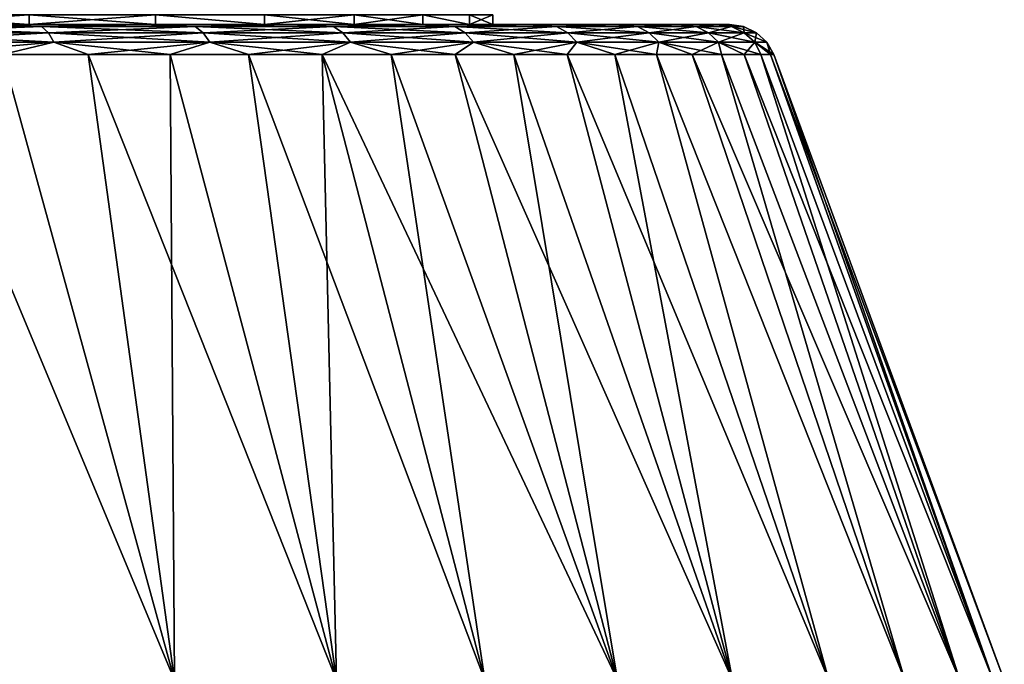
# Model space of a CAD drawing. Header units: metres. Extents: x -109 to 109, y -108 to 40.
# Tile 206 of 230: x 84.74 to 95.03, y -66.28 to -59.55. Entities that reach past the tile are written whole.
import ezdxf

# ---------------------------------------------------------------- set-up
doc = ezdxf.new("R2010")
doc.units = ezdxf.units.M
doc.layers.add('solid_K_24_42_17_000C74_XXXX', color=7, linetype='CONTINUOUS')

msp = doc.modelspace()

# ---------------------------------------------------------------- linework, layer by layer
at = {"layer": 'solid_K_24_42_17_000C74_XXXX'}
for points in [[(83.368904, -59.599998, 11.295417), (84.84301, -59.599998, 10.254874), (83.369034, -59.5, 11.295341)], [(83.368904, -59.599998, -11.295417), (83.369034, -59.5, -11.295341), (84.842567, -59.5, -10.255229)], [(84.84301, -59.599998, -10.254874), (83.368904, -59.599998, -11.295417), (84.842567, -59.5, -10.255229)], [(84.84301, -59.599998, 10.254874), (84.842567, -59.5, 10.255229), (83.369034, -59.5, 11.295341)], [(86.16169, -59.599998, 9.02331), (86.161819, -59.5, 9.023186), (84.842567, -59.5, 10.255229)], [(84.84301, -59.599998, 10.254874), (86.16169, -59.599998, 9.02331), (84.842567, -59.5, 10.255229)], [(84.84301, -59.599998, -10.254874), (84.842567, -59.5, -10.255229), (86.161819, -59.5, -9.023186)], [(86.16169, -59.599998, -9.02331), (84.84301, -59.599998, -10.254874), (86.161819, -59.5, -9.023186)], [(86.16169, -59.599998, 9.02331), (87.300362, -59.599998, 7.623682), (86.161819, -59.5, 9.023186)], [(87.300362, -59.599998, -7.623682), (86.16169, -59.599998, -9.02331), (86.161819, -59.5, -9.023186)], [(87.300362, -59.599998, 7.623682), (87.300369, -59.5, 7.623651), (86.161819, -59.5, 9.023186)], [(87.300362, -59.599998, -7.623682), (86.161819, -59.5, -9.023186), (87.300369, -59.5, -7.623651)], [(87.300362, -59.599998, 7.623682), (88.237831, -59.599998, 6.082079), (87.300369, -59.5, 7.623651)], [(87.300362, -59.599998, -7.623682), (87.300369, -59.5, -7.623651), (88.237625, -59.5, -6.082458)], [(88.237831, -59.599998, -6.082079), (87.300362, -59.599998, -7.623682), (88.237625, -59.5, -6.082458)], [(88.237831, -59.599998, 6.082079), (88.237625, -59.5, 6.082458), (87.300369, -59.5, 7.623651)], [(88.956673, -59.599998, 4.427159), (88.956772, -59.5, 4.426906), (88.237625, -59.5, 6.082458)], [(88.237831, -59.599998, 6.082079), (88.956673, -59.599998, 4.427159), (88.237625, -59.5, 6.082458)], [(88.237831, -59.599998, -6.082079), (88.237625, -59.5, -6.082458), (88.956772, -59.5, -4.426906)], [(88.956673, -59.599998, -4.427159), (88.237831, -59.599998, -6.082079), (88.956772, -59.5, -4.426906)], [(88.956673, -59.599998, 4.427159), (89.443481, -59.599998, 2.689735), (88.956772, -59.5, 4.426906)], [(89.443481, -59.599998, -2.689735), (88.956673, -59.599998, -4.427159), (88.956772, -59.5, -4.426906)], [(89.443481, -59.599998, 2.689735), (89.443481, -59.5, 2.689663), (88.956772, -59.5, 4.426906)], [(89.443481, -59.599998, -2.689735), (88.956772, -59.5, -4.426906), (89.443481, -59.5, -2.689663)], [(89.689178, -59.599998, 0.902183), (89.689156, -59.5, 0.902474), (89.443481, -59.5, 2.689663)], [(89.443481, -59.599998, 2.689735), (89.689178, -59.599998, 0.902183), (89.443481, -59.5, 2.689663)], [(89.443481, -59.599998, -2.689735), (89.443481, -59.5, -2.689663), (89.689156, -59.5, -0.902474)], [(89.689178, -59.599998, -0.902183), (89.443481, -59.599998, -2.689735), (89.689156, -59.5, -0.902474)], [(89.689178, -59.599998, -0.902183), (89.689156, -59.5, -0.902474), (89.689156, -59.5, 0.902474)], [(89.689178, -59.599998, 0.902183), (89.689178, -59.599998, -0.902183), (89.689156, -59.5, 0.902474)], [(86.03019, -59.599998, 12.428885), (80.066658, -59.599998, 12.729778), (78.300072, -59.599998, 13.096874)], [(84.327072, -59.599998, 13.566086), (86.03019, -59.599998, 12.428885), (78.300072, -59.599998, 13.096874)], [(86.030228, -59.599998, -12.428856), (80.066658, -59.599998, -12.729778), (81.76683, -59.599998, -12.125541)], [(86.030228, -59.599998, -12.428856), (84.327118, -59.599998, -13.56606), (80.066658, -59.599998, -12.729778)], [(86.03019, -59.599998, 12.428885), (81.76683, -59.599998, 12.125541), (80.066658, -59.599998, 12.729778)], [(86.030228, -59.599998, -12.428856), (81.76683, -59.599998, -12.125541), (83.368904, -59.599998, -11.295417)], [(87.570702, -59.599998, 11.07886), (83.368904, -59.599998, 11.295417), (81.76683, -59.599998, 12.125541)], [(86.03019, -59.599998, 12.428885), (87.570702, -59.599998, 11.07886), (81.76683, -59.599998, 12.125541)], [(84.970711, -59.62196, -13.3477), (83.231003, -59.62196, -14.304111), (84.327118, -59.599998, -13.56606)], [(83.231003, -59.62196, 14.304111), (84.970711, -59.62196, 13.3477), (84.327072, -59.599998, 13.566086)], [(83.287971, -59.685997, -14.425181), (83.231003, -59.62196, -14.304111), (84.970711, -59.62196, -13.3477)], [(85.042404, -59.685997, 13.460675), (84.970711, -59.62196, 13.3477), (83.231003, -59.62196, 14.304111)], [(83.287971, -59.685997, 14.425181), (85.042404, -59.685997, 13.460675), (83.231003, -59.62196, 14.304111)], [(85.042404, -59.685997, -13.460675), (83.287971, -59.685997, -14.425181), (84.970711, -59.62196, -13.3477)], [(83.334442, -59.786476, -14.523923), (83.287971, -59.685997, -14.425181), (85.042404, -59.685997, -13.460675)], [(85.100876, -59.786476, 13.552815), (85.042404, -59.685997, 13.460675), (83.287971, -59.685997, 14.425181)], [(83.334442, -59.786476, 14.523923), (85.100876, -59.786476, 13.552815), (83.287971, -59.685997, 14.425181)], [(85.100876, -59.786476, -13.552815), (83.334442, -59.786476, -14.523923), (85.042404, -59.685997, -13.460675)], [(87.570732, -59.599998, -11.078832), (83.368904, -59.599998, -11.295417), (84.84301, -59.599998, -10.254874)], [(87.570732, -59.599998, -11.078832), (86.030228, -59.599998, -12.428856), (83.368904, -59.599998, -11.295417)], [(87.570702, -59.599998, 11.07886), (84.84301, -59.599998, 10.254874), (83.368904, -59.599998, 11.295417)], [(84.970711, -59.62196, 13.3477), (86.03019, -59.599998, 12.428885), (84.327072, -59.599998, 13.566086)], [(84.970711, -59.62196, -13.3477), (84.327118, -59.599998, -13.56606), (86.030228, -59.599998, -12.428856)], [(88.922195, -59.599998, -9.538905), (84.84301, -59.599998, -10.254874), (86.16169, -59.599998, -9.02331)], [(88.922195, -59.599998, -9.538905), (87.570732, -59.599998, -11.078832), (84.84301, -59.599998, -10.254874)], [(88.922173, -59.599998, 9.53893), (86.16169, -59.599998, 9.02331), (84.84301, -59.599998, 10.254874)], [(87.570702, -59.599998, 11.07886), (88.922173, -59.599998, 9.53893), (84.84301, -59.599998, 10.254874)], [(86.576828, -59.62196, -12.180788), (84.970711, -59.62196, -13.3477), (86.030228, -59.599998, -12.428856)], [(84.970711, -59.62196, 13.3477), (86.576828, -59.62196, 12.180788), (86.03019, -59.599998, 12.428885)], [(85.042404, -59.685997, -13.460675), (84.970711, -59.62196, -13.3477), (86.576828, -59.62196, -12.180788)], [(86.662117, -59.685997, 12.283887), (86.576828, -59.62196, 12.180788), (84.970711, -59.62196, 13.3477)], [(85.042404, -59.685997, 13.460675), (86.662117, -59.685997, 12.283887), (84.970711, -59.62196, 13.3477)], [(86.662117, -59.685997, -12.283887), (85.042404, -59.685997, -13.460675), (86.576828, -59.62196, -12.180788)], [(85.100876, -59.786476, -13.552815), (85.042404, -59.685997, -13.460675), (86.662117, -59.685997, -12.283887)], [(86.731674, -59.786476, 12.367971), (86.662117, -59.685997, 12.283887), (85.042404, -59.685997, 13.460675)], [(85.100876, -59.786476, 13.552815), (86.731674, -59.786476, 12.367971), (85.042404, -59.685997, 13.460675)], [(86.731674, -59.786476, -12.367971), (85.100876, -59.786476, -13.552815), (86.662117, -59.685997, -12.283887)], [(86.576828, -59.62196, 12.180788), (87.570702, -59.599998, 11.07886), (86.03019, -59.599998, 12.428885)], [(86.576828, -59.62196, -12.180788), (86.030228, -59.599998, -12.428856), (87.570732, -59.599998, -11.078832)], [(90.061302, -59.599998, -7.835353), (86.16169, -59.599998, -9.02331), (87.300362, -59.599998, -7.623682)], [(90.061302, -59.599998, -7.835353), (88.922195, -59.599998, -9.538905), (86.16169, -59.599998, -9.02331)], [(90.061287, -59.599998, 7.835373), (87.300362, -59.599998, 7.623682), (86.16169, -59.599998, 9.02331)], [(88.922173, -59.599998, 9.53893), (90.061287, -59.599998, 7.835373), (86.16169, -59.599998, 9.02331)], [(88.024025, -59.62196, -10.821778), (86.576828, -59.62196, -12.180788), (87.570732, -59.599998, -11.078832)], [(86.576828, -59.62196, 12.180788), (88.024025, -59.62196, 10.821778), (87.570702, -59.599998, 11.07886)], [(86.662117, -59.685997, -12.283887), (86.576828, -59.62196, -12.180788), (88.024025, -59.62196, -10.821778)], [(88.121567, -59.685997, 10.913374), (88.024025, -59.62196, 10.821778), (86.576828, -59.62196, 12.180788)], [(86.662117, -59.685997, 12.283887), (88.121567, -59.685997, 10.913374), (86.576828, -59.62196, 12.180788)], [(88.121567, -59.685997, -10.913374), (86.662117, -59.685997, -12.283887), (88.024025, -59.62196, -10.821778)], [(86.731674, -59.786476, -12.367971), (86.662117, -59.685997, -12.283887), (88.121567, -59.685997, -10.913374)], [(88.201111, -59.786476, 10.988077), (88.121567, -59.685997, 10.913374), (86.662117, -59.685997, 12.283887)], [(86.731674, -59.786476, 12.367971), (88.201111, -59.786476, 10.988077), (86.662117, -59.685997, 12.283887)], [(88.201111, -59.786476, -10.988077), (86.731674, -59.786476, -12.367971), (88.121567, -59.685997, -10.913374)], [(90.061302, -59.599998, -7.835353), (87.300362, -59.599998, -7.623682), (88.237831, -59.599998, -6.082079)], [(90.968369, -59.599998, 5.997332), (88.237831, -59.599998, 6.082079), (87.300362, -59.599998, 7.623682)], [(90.061287, -59.599998, 7.835373), (90.968369, -59.599998, 5.997332), (87.300362, -59.599998, 7.623682)], [(88.024025, -59.62196, 10.821778), (88.922173, -59.599998, 9.53893), (87.570702, -59.599998, 11.07886)], [(88.024025, -59.62196, -10.821778), (87.570732, -59.599998, -11.078832), (88.922195, -59.599998, -9.538905)], [(89.289482, -59.62196, -9.292102), (88.024025, -59.62196, -10.821778), (88.922195, -59.599998, -9.538905)], [(88.024025, -59.62196, 10.821778), (89.289482, -59.62196, 9.292102), (88.922173, -59.599998, 9.53893)], [(88.121567, -59.685997, -10.913374), (88.024025, -59.62196, -10.821778), (89.289482, -59.62196, -9.292102)], [(89.397736, -59.685997, 9.37075), (89.289482, -59.62196, 9.292102), (88.024025, -59.62196, 10.821778)], [(88.121567, -59.685997, 10.913374), (89.397736, -59.685997, 9.37075), (88.024025, -59.62196, 10.821778)], [(89.397736, -59.685997, -9.37075), (88.121567, -59.685997, -10.913374), (89.289482, -59.62196, -9.292102)], [(88.201111, -59.786476, -10.988077), (88.121567, -59.685997, -10.913374), (89.397736, -59.685997, -9.37075)], [(89.486015, -59.786476, 9.434895), (89.397736, -59.685997, 9.37075), (88.121567, -59.685997, 10.913374)], [(88.201111, -59.786476, 10.988077), (89.486015, -59.786476, 9.434895), (88.121567, -59.685997, 10.913374)], [(89.486015, -59.786476, -9.434895), (88.201111, -59.786476, -10.988077), (89.397736, -59.685997, -9.37075)], [(90.968376, -59.599998, -5.997317), (88.237831, -59.599998, -6.082079), (88.956673, -59.599998, -4.427159)], [(90.968376, -59.599998, -5.997317), (90.061302, -59.599998, -7.835353), (88.237831, -59.599998, -6.082079)], [(90.968369, -59.599998, 5.997332), (88.956673, -59.599998, 4.427159), (88.237831, -59.599998, 6.082079)], [(89.289482, -59.62196, 9.292102), (90.061287, -59.599998, 7.835373), (88.922173, -59.599998, 9.53893)], [(89.289482, -59.62196, -9.292102), (88.922195, -59.599998, -9.538905), (90.061302, -59.599998, -7.835353)], [(91.627731, -59.599998, -4.056283), (88.956673, -59.599998, -4.427159), (89.443481, -59.599998, -2.689735)], [(91.627731, -59.599998, -4.056283), (90.968376, -59.599998, -5.997317), (88.956673, -59.599998, -4.427159)], [(91.627731, -59.599998, 4.056294), (89.443481, -59.599998, 2.689735), (88.956673, -59.599998, 4.427159)], [(90.968369, -59.599998, 5.997332), (91.627731, -59.599998, 4.056294), (88.956673, -59.599998, 4.427159)], [(90.353241, -59.62196, -7.615884), (89.289482, -59.62196, -9.292102), (90.061302, -59.599998, -7.835353)], [(89.289482, -59.62196, 9.292102), (90.353241, -59.62196, 7.615884), (90.061287, -59.599998, 7.835373)], [(89.397736, -59.685997, -9.37075), (89.289482, -59.62196, -9.292102), (90.353241, -59.62196, -7.615884)], [(90.470497, -59.685997, 7.680345), (90.353241, -59.62196, 7.615884), (89.289482, -59.62196, 9.292102)], [(89.397736, -59.685997, 9.37075), (90.470497, -59.685997, 7.680345), (89.289482, -59.62196, 9.292102)], [(90.470497, -59.685997, -7.680345), (89.397736, -59.685997, -9.37075), (90.353241, -59.62196, -7.615884)], [(89.486015, -59.786476, -9.434895), (89.397736, -59.685997, -9.37075), (90.470497, -59.685997, -7.680345)], [(90.566124, -59.786476, 7.732918), (90.470497, -59.685997, 7.680345), (89.397736, -59.685997, 9.37075)], [(89.486015, -59.786476, 9.434895), (90.566124, -59.786476, 7.732918), (89.397736, -59.685997, 9.37075)], [(92.027954, -59.599998, -2.045559), (89.443481, -59.599998, -2.689735), (89.689178, -59.599998, -0.902183)], [(92.027954, -59.599998, -2.045559), (91.627731, -59.599998, -4.056283), (89.443481, -59.599998, -2.689735)], [(92.027954, -59.599998, 2.045566), (89.689178, -59.599998, 0.902183), (89.443481, -59.599998, 2.689735)], [(91.627731, -59.599998, 4.056294), (92.027954, -59.599998, 2.045566), (89.443481, -59.599998, 2.689735)], [(90.566124, -59.786476, -7.732918), (89.486015, -59.786476, -9.434895), (90.470497, -59.685997, -7.680345)], [(92.162109, -59.599998), (89.689178, -59.599998, -0.902183), (89.689178, -59.599998, 0.902183)], [(92.162109, -59.599998), (92.027954, -59.599998, -2.045559), (89.689178, -59.599998, -0.902183)], [(92.027954, -59.599998, 2.045566), (92.162109, -59.599998), (89.689178, -59.599998, 0.902183)], [(90.353241, -59.62196, 7.615884), (90.968369, -59.599998, 5.997332), (90.061287, -59.599998, 7.835373)], [(90.353241, -59.62196, -7.615884), (90.061302, -59.599998, -7.835353), (90.968376, -59.599998, -5.997317)], [(91.198524, -59.62196, -5.819559), (90.353241, -59.62196, -7.615884), (90.968376, -59.599998, -5.997317)], [(90.353241, -59.62196, 7.615884), (91.198524, -59.62196, 5.819559), (90.968369, -59.599998, 5.997332)], [(90.470497, -59.685997, -7.680345), (90.353241, -59.62196, -7.615884), (91.198524, -59.62196, -5.819559)], [(91.322937, -59.685997, 5.868816), (91.198524, -59.62196, 5.819559), (90.353241, -59.62196, 7.615884)], [(90.470497, -59.685997, 7.680345), (91.322937, -59.685997, 5.868816), (90.353241, -59.62196, 7.615884)], [(91.322937, -59.685997, -5.868816), (90.470497, -59.685997, -7.680345), (91.198524, -59.62196, -5.819559)], [(90.566124, -59.786476, -7.732918), (90.470497, -59.685997, -7.680345), (91.322937, -59.685997, -5.868816)], [(91.4244, -59.786476, 5.908988), (91.322937, -59.685997, 5.868816), (90.470497, -59.685997, 7.680345)], [(90.566124, -59.786476, 7.732918), (91.4244, -59.786476, 5.908988), (90.470497, -59.685997, 7.680345)], [(91.4244, -59.786476, -5.908988), (90.566124, -59.786476, -7.732918), (91.322937, -59.685997, -5.868816)], [(91.198524, -59.62196, 5.819559), (91.627731, -59.599998, 4.056294), (90.968369, -59.599998, 5.997332)], [(91.198524, -59.62196, -5.819559), (90.968376, -59.599998, -5.997317), (91.627731, -59.599998, -4.056283)], [(91.812012, -59.62196, -3.931456), (91.198524, -59.62196, -5.819559), (91.627731, -59.599998, -4.056283)], [(91.198524, -59.62196, 5.819559), (91.812012, -59.62196, 3.931456), (91.627731, -59.599998, 4.056294)], [(91.322937, -59.685997, -5.868816), (91.198524, -59.62196, -5.819559), (91.812012, -59.62196, -3.931456)], [(91.941612, -59.685997, 3.964732), (91.812012, -59.62196, 3.931456), (91.198524, -59.62196, 5.819559)], [(91.322937, -59.685997, 5.868816), (91.941612, -59.685997, 3.964732), (91.198524, -59.62196, 5.819559)], [(91.941612, -59.685997, -3.964732), (91.322937, -59.685997, -5.868816), (91.812012, -59.62196, -3.931456)], [(91.4244, -59.786476, -5.908988), (91.322937, -59.685997, -5.868816), (91.941612, -59.685997, -3.964732)], [(92.04731, -59.786476, 3.991871), (91.941612, -59.685997, 3.964732), (91.322937, -59.685997, 5.868816)], [(91.4244, -59.786476, 5.908988), (92.04731, -59.786476, 3.991871), (91.322937, -59.685997, 5.868816)], [(92.04731, -59.786476, -3.991871), (91.4244, -59.786476, -5.908988), (91.941612, -59.685997, -3.964732)], [(91.812012, -59.62196, -3.931456), (91.627731, -59.599998, -4.056283), (92.027954, -59.599998, -2.045559)], [(91.812012, -59.62196, 3.931456), (92.027954, -59.599998, 2.045566), (91.627731, -59.599998, 4.056294)], [(92.184013, -59.62196, -1.981351), (91.812012, -59.62196, -3.931456), (92.027954, -59.599998, -2.045559)], [(91.812012, -59.62196, 3.931456), (92.184013, -59.62196, 1.981351), (92.027954, -59.599998, 2.045566)], [(91.941612, -59.685997, -3.964732), (91.812012, -59.62196, -3.931456), (92.184013, -59.62196, -1.981351)], [(92.316765, -59.685997, 1.998122), (92.184013, -59.62196, 1.981351), (91.812012, -59.62196, 3.931456)], [(91.941612, -59.685997, 3.964732), (92.316765, -59.685997, 1.998122), (91.812012, -59.62196, 3.931456)], [(92.316765, -59.685997, -1.998122), (91.941612, -59.685997, -3.964732), (92.184013, -59.62196, -1.981351)], [(92.04731, -59.786476, -3.991871), (91.941612, -59.685997, -3.964732), (92.316765, -59.685997, -1.998122)], [(92.425034, -59.786476, 2.011799), (92.316765, -59.685997, 1.998122), (91.941612, -59.685997, 3.964732)], [(92.04731, -59.786476, 3.991871), (92.425034, -59.786476, 2.011799), (91.941612, -59.685997, 3.964732)], [(92.184013, -59.62196, -1.981351), (92.027954, -59.599998, -2.045559), (92.162109, -59.599998)], [(92.30867, -59.62196), (92.162109, -59.599998), (92.027954, -59.599998, 2.045566)], [(92.184013, -59.62196, 1.981351), (92.30867, -59.62196), (92.027954, -59.599998, 2.045566)], [(92.425034, -59.786476, -2.011799), (92.04731, -59.786476, -3.991871), (92.316765, -59.685997, -1.998122)], [(92.30867, -59.62196), (92.184013, -59.62196, -1.981351), (92.162109, -59.599998)], [(92.316765, -59.685997, -1.998122), (92.184013, -59.62196, -1.981351), (92.30867, -59.62196)], [(92.184013, -59.62196, 1.981351), (92.442474, -59.685997), (92.30867, -59.62196)], [(92.316765, -59.685997, 1.998122), (92.442474, -59.685997), (92.184013, -59.62196, 1.981351)], [(92.442474, -59.685997), (92.316765, -59.685997, -1.998122), (92.30867, -59.62196)], [(92.425034, -59.786476, -2.011799), (92.316765, -59.685997, -1.998122), (92.442474, -59.685997)], [(92.316765, -59.685997, 1.998122), (92.551605, -59.786476), (92.442474, -59.685997)], [(92.425034, -59.786476, 2.011799), (92.551605, -59.786476), (92.316765, -59.685997, 1.998122)], [(92.551605, -59.786476), (92.425034, -59.786476, -2.011799), (92.442474, -59.685997)], [(85.100876, -59.786476, -13.552815), (83.632477, -59.914131, -14.46322), (83.334442, -59.786476, -14.523923)], [(83.334442, -59.786476, 14.523923), (84.563148, -59.914131, 13.965764), (85.100876, -59.786476, 13.552815)], [(85.100876, -59.786476, -13.552815), (84.563148, -59.914131, -13.965764), (83.632477, -59.914131, -14.46322)], [(85.100876, -59.786476, -13.552815), (85.459297, -59.914131, -13.408504), (84.563148, -59.914131, -13.965764)], [(85.100876, -59.786476, 13.552815), (84.563148, -59.914131, 13.965764), (85.459297, -59.914131, 13.408504)], [(86.731674, -59.786476, -12.367971), (85.459297, -59.914131, -13.408504), (85.100876, -59.786476, -13.552815)], [(85.100876, -59.786476, 13.552815), (85.459297, -59.914131, 13.408504), (86.317078, -59.914131, 12.793825)], [(85.100876, -59.786476, 13.552815), (86.317078, -59.914131, 12.793825), (86.731674, -59.786476, 12.367971)], [(86.731674, -59.786476, -12.367971), (86.317078, -59.914131, -12.793825), (85.459297, -59.914131, -13.408504)], [(86.731674, -59.786476, -12.367971), (87.13282, -59.914131, -12.124363), (86.317078, -59.914131, -12.793825)], [(86.731674, -59.786476, 12.367971), (86.317078, -59.914131, 12.793825), (87.13282, -59.914131, 12.124363)], [(88.201111, -59.786476, -10.988077), (87.13282, -59.914131, -12.124363), (86.731674, -59.786476, -12.367971)], [(86.731674, -59.786476, 12.367971), (87.13282, -59.914131, 12.124363), (87.903023, -59.914131, 11.402987)], [(86.731674, -59.786476, 12.367971), (87.903023, -59.914131, 11.402987), (88.201111, -59.786476, 10.988077)], [(88.201111, -59.786476, -10.988077), (87.903023, -59.914131, -11.402986), (87.13282, -59.914131, -12.124363)], [(88.201111, -59.786476, -10.988077), (88.624397, -59.914131, -10.63278), (87.903023, -59.914131, -11.402986)], [(88.201111, -59.786476, 10.988077), (87.903023, -59.914131, 11.402987), (88.624397, -59.914131, 10.632781)], [(89.486015, -59.786476, -9.434895), (88.624397, -59.914131, -10.63278), (88.201111, -59.786476, -10.988077)], [(88.201111, -59.786476, 10.988077), (88.624397, -59.914131, 10.632781), (89.293854, -59.914131, 9.817044)], [(88.201111, -59.786476, 10.988077), (89.293854, -59.914131, 9.817044), (89.486015, -59.786476, 9.434895)], [(89.486015, -59.786476, -9.434895), (89.293854, -59.914131, -9.817043), (88.624397, -59.914131, -10.63278)], [(89.486015, -59.786476, -9.434895), (89.908524, -59.914131, -8.959269), (89.293854, -59.914131, -9.817043)], [(89.486015, -59.786476, 9.434895), (89.293854, -59.914131, 9.817044), (89.908524, -59.914131, 8.959269)], [(90.566124, -59.786476, -7.732918), (89.908524, -59.914131, -8.959269), (89.486015, -59.786476, -9.434895)], [(89.486015, -59.786476, 9.434895), (89.908524, -59.914131, 8.959269), (90.465775, -59.914131, 8.063128)], [(89.486015, -59.786476, 9.434895), (90.465775, -59.914131, 8.063128), (90.566124, -59.786476, 7.732918)], [(90.566124, -59.786476, -7.732918), (90.465775, -59.914131, -8.063128), (89.908524, -59.914131, -8.959269)], [(90.566124, -59.786476, -7.732918), (90.963226, -59.914131, -7.132461), (90.465775, -59.914131, -8.063128)], [(90.566124, -59.786476, 7.732918), (90.465775, -59.914131, 8.063128), (90.963226, -59.914131, 7.132461)], [(91.4244, -59.786476, -5.908988), (90.963226, -59.914131, -7.132461), (90.566124, -59.786476, -7.732918)], [(90.566124, -59.786476, 7.732918), (90.963226, -59.914131, 7.132461), (91.398743, -59.914131, 6.171251)], [(90.566124, -59.786476, 7.732918), (91.398743, -59.914131, 6.171251), (91.4244, -59.786476, 5.908988)], [(91.4244, -59.786476, -5.908988), (91.398743, -59.914131, -6.171251), (90.963226, -59.914131, -7.132461)], [(91.4244, -59.786476, -5.908988), (91.770462, -59.914131, -5.183615), (91.398743, -59.914131, -6.171251)], [(91.4244, -59.786476, 5.908988), (91.398743, -59.914131, 6.171251), (91.770462, -59.914131, 5.183615)], [(92.04731, -59.786476, -3.991871), (91.770462, -59.914131, -5.183615), (91.4244, -59.786476, -5.908988)], [(91.4244, -59.786476, 5.908988), (91.770462, -59.914131, 5.183615), (92.076797, -59.914131, 4.173782)], [(91.4244, -59.786476, 5.908988), (92.076797, -59.914131, 4.173782), (92.04731, -59.786476, 3.991871)], [(92.04731, -59.786476, -3.991871), (92.076797, -59.914131, -4.173782), (91.770462, -59.914131, -5.183615)], [(92.04731, -59.786476, -3.991871), (92.316422, -59.914131, -3.146076), (92.076797, -59.914131, -4.173782)], [(92.425034, -59.786476, -2.011799), (92.316422, -59.914131, -3.146076), (92.04731, -59.786476, -3.991871)], [(92.04731, -59.786476, 3.991871), (92.076797, -59.914131, 4.173782), (92.316422, -59.914131, 3.146076)], [(92.04731, -59.786476, 3.991871), (92.316422, -59.914131, 3.146076), (92.488319, -59.914131, 2.104898)], [(92.04731, -59.786476, 3.991871), (92.488319, -59.914131, 2.104898), (92.425034, -59.786476, 2.011799)], [(92.425034, -59.786476, -2.011799), (92.488319, -59.914131, -2.104898), (92.316422, -59.914131, -3.146076)], [(92.425034, -59.786476, 2.011799), (92.591751, -59.914131, 1.054707), (92.626282, -59.914131)], [(92.425034, -59.786476, 2.011799), (92.626282, -59.914131), (92.551605, -59.786476)], [(92.425034, -59.786476, -2.011799), (92.591751, -59.914131, -1.054707), (92.488319, -59.914131, -2.104898)], [(92.551605, -59.786476), (92.591751, -59.914131, -1.054707), (92.425034, -59.786476, -2.011799)], [(92.425034, -59.786476, 2.011799), (92.488319, -59.914131, 2.104898), (92.591751, -59.914131, 1.054707)], [(92.551605, -59.786476), (92.626282, -59.914131), (92.591751, -59.914131, -1.054707)], [(86.360703, -66.448959, 15.693223), (84.563148, -59.914131, 13.965764), (83.632477, -59.914131, 14.46322)], [(84.541618, -66.448959, 16.698597), (86.360703, -66.448959, 15.693223), (83.632477, -59.914131, 14.46322)], [(86.360703, -66.448959, -15.693223), (84.541618, -66.448959, -16.698597), (84.563148, -59.914131, -13.965764)], [(86.360703, -66.448959, -15.693223), (84.563148, -59.914131, -13.965764), (85.459297, -59.914131, -13.408504)], [(86.360703, -66.448959, 15.693223), (85.459297, -59.914131, 13.408504), (84.563148, -59.914131, 13.965764)], [(86.360703, -66.448959, -15.693223), (85.459297, -59.914131, -13.408504), (86.317078, -59.914131, -12.793825)], [(88.055786, -66.448959, 14.490499), (86.317078, -59.914131, 12.793825), (85.459297, -59.914131, 13.408504)], [(86.360703, -66.448959, 15.693223), (88.055786, -66.448959, 14.490499), (85.459297, -59.914131, 13.408504)], [(88.055786, -66.448959, -14.490499), (86.317078, -59.914131, -12.793825), (87.13282, -59.914131, -12.124363)], [(88.055786, -66.448959, -14.490499), (86.360703, -66.448959, -15.693223), (86.317078, -59.914131, -12.793825)], [(88.055786, -66.448959, 14.490499), (87.13282, -59.914131, 12.124363), (86.317078, -59.914131, 12.793825)], [(88.055786, -66.448959, -14.490499), (87.13282, -59.914131, -12.124363), (87.903023, -59.914131, -11.402986)], [(89.605545, -66.448959, 13.105548), (87.903023, -59.914131, 11.402987), (87.13282, -59.914131, 12.124363)], [(88.055786, -66.448959, 14.490499), (89.605545, -66.448959, 13.105548), (87.13282, -59.914131, 12.124363)], [(89.605545, -66.448959, -13.105548), (87.903023, -59.914131, -11.402986), (88.624397, -59.914131, -10.63278)], [(89.605545, -66.448959, -13.105548), (88.055786, -66.448959, -14.490499), (87.903023, -59.914131, -11.402986)], [(90.990501, -66.448959, 11.555787), (88.624397, -59.914131, 10.632781), (87.903023, -59.914131, 11.402987)], [(89.605545, -66.448959, 13.105548), (90.990501, -66.448959, 11.555787), (87.903023, -59.914131, 11.402987)], [(90.990501, -66.448959, -11.555787), (88.624397, -59.914131, -10.63278), (89.293854, -59.914131, -9.817043)], [(90.990501, -66.448959, -11.555787), (89.605545, -66.448959, -13.105548), (88.624397, -59.914131, -10.63278)], [(90.990501, -66.448959, 11.555787), (89.293854, -59.914131, 9.817044), (88.624397, -59.914131, 10.632781)], [(90.990501, -66.448959, -11.555787), (89.293854, -59.914131, -9.817043), (89.908524, -59.914131, -8.959269)], [(92.193222, -66.448959, 9.860705), (89.908524, -59.914131, 8.959269), (89.293854, -59.914131, 9.817044)], [(90.990501, -66.448959, 11.555787), (92.193222, -66.448959, 9.860705), (89.293854, -59.914131, 9.817044)], [(92.193222, -66.448959, -9.860705), (89.908524, -59.914131, -8.959269), (90.465775, -59.914131, -8.063128)], [(92.193222, -66.448959, -9.860705), (90.990501, -66.448959, -11.555787), (89.908524, -59.914131, -8.959269)], [(92.193222, -66.448959, 9.860705), (90.465775, -59.914131, 8.063128), (89.908524, -59.914131, 8.959269)], [(92.193222, -66.448959, -9.860705), (90.465775, -59.914131, -8.063128), (90.963226, -59.914131, -7.132461)], [(93.198593, -66.448959, 8.04162), (90.963226, -59.914131, 7.132461), (90.465775, -59.914131, 8.063128)], [(92.193222, -66.448959, 9.860705), (93.198593, -66.448959, 8.04162), (90.465775, -59.914131, 8.063128)], [(93.198593, -66.448959, -8.04162), (90.963226, -59.914131, -7.132461), (91.398743, -59.914131, -6.171251)], [(93.198593, -66.448959, -8.04162), (92.193222, -66.448959, -9.860705), (90.963226, -59.914131, -7.132461)], [(93.198593, -66.448959, 8.04162), (91.398743, -59.914131, 6.171251), (90.963226, -59.914131, 7.132461)], [(93.993973, -66.448959, -6.121407), (91.398743, -59.914131, -6.171251), (91.770462, -59.914131, -5.183615)], [(93.993973, -66.448959, -6.121407), (93.198593, -66.448959, -8.04162), (91.398743, -59.914131, -6.171251)], [(93.993973, -66.448959, 6.121407), (91.770462, -59.914131, 5.183615), (91.398743, -59.914131, 6.171251)], [(93.198593, -66.448959, 8.04162), (93.993973, -66.448959, 6.121407), (91.398743, -59.914131, 6.171251)], [(93.993973, -66.448959, -6.121407), (91.770462, -59.914131, -5.183615), (92.076797, -59.914131, -4.173782)], [(94.569359, -66.448959, 4.124213), (92.076797, -59.914131, 4.173782), (91.770462, -59.914131, 5.183615)], [(93.993973, -66.448959, 6.121407), (94.569359, -66.448959, 4.124213), (91.770462, -59.914131, 5.183615)], [(94.569359, -66.448959, -4.124213), (92.076797, -59.914131, -4.173782), (92.316422, -59.914131, -3.146076)], [(94.569359, -66.448959, -4.124213), (93.993973, -66.448959, -6.121407), (92.076797, -59.914131, -4.173782)], [(94.569359, -66.448959, 4.124213), (92.316422, -59.914131, 3.146076), (92.076797, -59.914131, 4.173782)], [(94.569359, -66.448959, -4.124213), (92.316422, -59.914131, -3.146076), (92.488319, -59.914131, -2.104898)], [(94.917503, -66.448959, 2.075155), (92.488319, -59.914131, 2.104898), (92.316422, -59.914131, 3.146076)], [(94.569359, -66.448959, 4.124213), (94.917503, -66.448959, 2.075155), (92.316422, -59.914131, 3.146076)], [(94.917503, -66.448959, -2.075155), (92.488319, -59.914131, -2.104898), (92.591751, -59.914131, -1.054707)], [(94.917503, -66.448959, -2.075155), (94.569359, -66.448959, -4.124213), (92.488319, -59.914131, -2.104898)], [(94.917503, -66.448959, 2.075155), (92.591751, -59.914131, 1.054707), (92.488319, -59.914131, 2.104898)], [(94.917503, -66.448959, -2.075155), (92.591751, -59.914131, -1.054707), (92.626282, -59.914131)], [(92.591751, -59.914131, 1.054707), (95.034042, -66.448959), (92.626282, -59.914131)], [(94.917503, -66.448959, 2.075155), (95.034042, -66.448959), (92.591751, -59.914131, 1.054707)], [(95.034042, -66.448959), (94.917503, -66.448959, -2.075155), (92.626282, -59.914131)]]:
    msp.add_3dface(points, dxfattribs=at)

doc.saveas('drawing.dxf')
